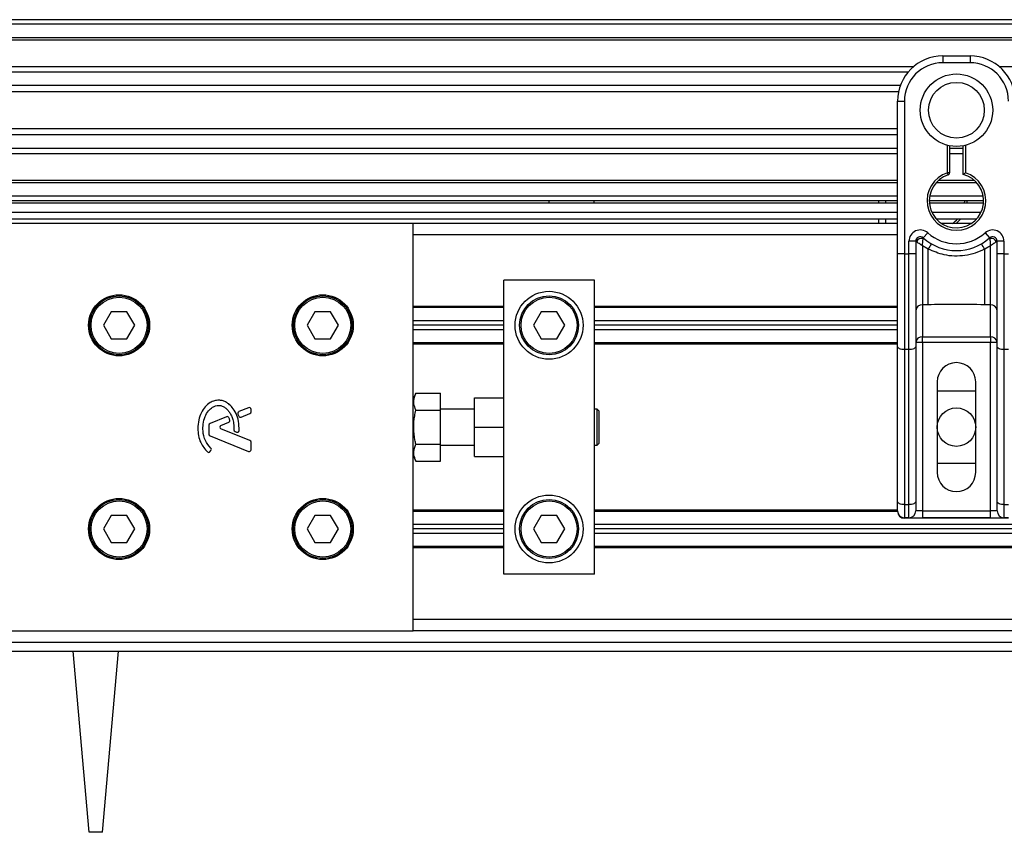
# Model space of a CAD drawing. Header units: millimetres. Extents: x 0 to 420, y 0 to 297.
# Tile 9 of 18: x 91 to 123, y 204 to 230. Entities that reach past the tile are written whole.
import ezdxf

# ---------------------------------------------------------------- set-up
doc = ezdxf.new("R2010")
doc.units = ezdxf.units.MM

msp = doc.modelspace()

# ---------------------------------------------------------------- linework, layer by layer
at = {"color": 7, "linetype": 'Continuous', "lineweight": 25}
for p, q in [((214.1119, 230.3195), (65.7053, 230.3195)), ((214.1119, 230.1711), (65.7053, 230.1711)), ((214.1119, 229.7259), (65.7053, 229.7259)), ((214.1119, 229.6502), (65.7053, 229.6502)), ((120.9126, 229.1322), (120.9126, 228.9096)), ((120.9126, 229.1322), (121.803, 229.1322)), ((121.803, 228.9096), (120.9126, 228.9096)), ((121.803, 229.1322), (121.803, 228.9096)), ((119.948, 228.776), (65.7053, 228.776)), ((119.7772, 228.6039), (65.7053, 228.6039)), ((157.0497, 228.776), (122.7676, 228.776)), ((119.5197, 228.1603), (65.7053, 228.1603)), ((119.4616, 227.9598), (65.7053, 227.9598)), ((119.4285, 226.3385), (119.4285, 227.6482)), ((119.4285, 227.6482), (119.6511, 227.6482)), ((119.6511, 227.6482), (119.6511, 222.6415)), ((119.4285, 226.7429), (65.7053, 226.7429)), ((119.4285, 226.5424), (65.7053, 226.5424)), ((119.4285, 225.396), (119.4285, 226.3385)), ((119.4285, 226.0989), (65.7053, 226.0989)), ((121.061, 225.3011), (121.061, 226.2009)), ((121.1352, 226.1843), (121.1352, 225.3011)), ((121.5804, 226.0989), (121.1352, 226.0989)), ((121.5804, 225.2454), (121.5804, 226.1843)), ((121.6546, 226.2009), (121.6546, 225.3011)), ((119.4285, 225.9267), (65.7053, 225.9267)), ((121.5804, 225.9267), (121.1352, 225.9267)), ((119.4285, 222.6415), (119.4285, 225.396)), ((119.4285, 225.0525), (65.7053, 225.0525)), ((121.9451, 225.0525), (120.7705, 225.0525)), ((121.0838, 225.2305), (121.061, 225.3011)), ((121.1352, 225.3011), (121.061, 225.3011)), ((119.4285, 224.9769), (65.7053, 224.9769)), ((122.0215, 224.9769), (120.6941, 224.9769)), ((119.4285, 224.5316), (65.7053, 224.5316)), ((119.4285, 224.3832), (65.7053, 224.3832)), ((107.994, 224.3832), (107.9875, 224.309)), ((109.4651, 224.3832), (109.4716, 224.309)), ((118.8083, 224.309), (118.8083, 224.3832)), ((119.0309, 224.3832), (119.0309, 224.309)), ((122.2482, 224.3832), (120.4674, 224.3832)), ((122.2358, 224.5316), (120.4798, 224.5316)), ((121.625, 224.309), (121.6281, 224.3832)), ((121.7023, 224.3832), (121.6994, 224.309)), ((119.4285, 224.309), (65.7053, 224.309)), ((122.2452, 224.309), (120.4705, 224.309)), ((70.8996, 224.0122), (119.4285, 224.0122)), ((70.8996, 223.7896), (119.4285, 223.7896)), ((118.8083, 223.6412), (118.8083, 223.7896)), ((119.0309, 223.7896), (119.0309, 223.6412)), ((120.5483, 224.0122), (122.1673, 224.0122)), ((120.6941, 223.7896), (122.0215, 223.7896)), ((103.549, 223.6412), (65.7053, 223.6412)), ((103.549, 217.6066), (103.549, 223.6412)), ((119.4285, 223.6412), (103.549, 223.6412)), ((121.85, 223.6412), (120.8656, 223.6412)), ((119.4285, 223.2702), (103.549, 223.2702)), ((120.2695, 223.1665), (120.4179, 223.3324)), ((122.2977, 223.3324), (122.4461, 223.1665)), ((119.7995, 222.6415), (119.7995, 223.0558)), ((120.0222, 223.0558), (119.7995, 223.0558)), ((120.0222, 223.0558), (120.0222, 222.6415)), ((120.0435, 223.0403), (120.0222, 223.0403)), ((120.4296, 222.7984), (120.2448, 222.9106)), ((120.2448, 222.9106), (120.2448, 220.9737)), ((120.4296, 220.9737), (120.4296, 222.7984)), ((122.4709, 222.9106), (122.286, 222.7984)), ((122.286, 220.9737), (122.286, 222.7984)), ((122.4709, 220.9737), (122.4709, 222.9106)), ((122.6935, 223.0403), (122.6721, 223.0403)), ((122.6935, 222.6415), (122.6935, 223.0558)), ((122.9161, 223.0558), (122.6935, 223.0558)), ((122.9161, 223.0558), (122.9161, 222.6415)), ((119.4285, 219.5996), (119.4285, 222.6415)), ((119.6511, 222.6415), (119.4285, 222.6415)), ((119.6511, 222.6415), (119.6511, 219.5055)), ((119.6511, 222.6415), (119.7995, 222.6415)), ((119.7995, 219.5055), (119.7995, 222.6415)), ((120.0222, 222.6415), (119.7995, 222.6415)), ((120.0222, 222.6415), (120.0222, 219.5996)), ((122.9161, 222.6415), (122.6935, 222.6415)), ((122.6935, 219.5996), (122.6935, 222.6415)), ((122.9161, 222.6415), (122.9161, 219.5055)), ((122.9161, 222.6415), (123.0645, 222.6415)), ((106.5172, 217.3499), (106.5172, 221.7861)), ((109.4853, 221.7861), (106.5172, 221.7861)), ((109.4853, 212.1397), (109.4853, 221.7861)), ((106.5172, 220.9179), (103.549, 220.9179)), ((106.5172, 220.8808), (103.549, 220.8808)), ((119.4285, 220.9179), (109.4853, 220.9179)), ((119.4285, 220.8808), (109.4853, 220.8808)), ((120.4296, 220.9737), (120.2448, 220.9737)), ((120.2448, 220.9737), (120.2448, 219.923)), ((122.4709, 220.9737), (122.286, 220.9737)), ((122.4709, 219.923), (122.4709, 220.9737)), ((93.6455, 220.7473), (93.3885, 220.302)), ((94.1596, 220.7473), (93.6455, 220.7473)), ((94.4167, 220.302), (94.1596, 220.7473)), ((100.3238, 220.7473), (100.0668, 220.302)), ((100.8379, 220.7473), (100.3238, 220.7473)), ((101.095, 220.302), (100.8379, 220.7473)), ((107.7442, 220.7473), (107.4871, 220.302)), ((108.2583, 220.7473), (107.7442, 220.7473)), ((108.5153, 220.302), (108.2583, 220.7473)), ((93.3885, 220.302), (93.6455, 219.8568)), ((94.1596, 219.8568), (94.4167, 220.302)), ((100.0668, 220.302), (100.3238, 219.8568)), ((100.8379, 219.8568), (101.095, 220.302)), ((106.5172, 220.4505), (103.549, 220.4505)), ((106.5172, 220.302), (103.549, 220.302)), ((107.4871, 220.302), (107.7442, 219.8568)), ((108.2583, 219.8568), (108.5153, 220.302)), ((119.4285, 220.4505), (109.4853, 220.4505)), ((119.4285, 220.302), (109.4853, 220.302)), ((93.6455, 219.8568), (94.1596, 219.8568)), ((100.3238, 219.8568), (100.8379, 219.8568)), ((106.5172, 220.1536), (103.549, 220.1536)), ((107.7442, 219.8568), (108.2583, 219.8568)), ((119.4285, 220.1536), (109.4853, 220.1536)), ((120.2448, 219.923), (122.4709, 219.923)), ((120.2448, 219.7406), (120.2448, 219.923)), ((122.4709, 219.923), (122.4709, 219.7406)), ((106.5172, 219.7233), (103.549, 219.7233)), ((106.5172, 219.6862), (103.549, 219.6862)), ((119.4285, 219.7233), (109.4853, 219.7233)), ((119.4285, 219.6862), (109.4853, 219.6862)), ((119.4285, 214.5173), (119.4285, 219.5996)), ((120.2448, 219.7406), (120.0222, 219.7406)), ((120.0222, 219.5996), (120.0222, 214.5173)), ((120.2448, 219.7406), (120.2448, 214.2174)), ((122.4709, 219.7406), (120.2448, 219.7406)), ((122.4709, 214.2174), (122.4709, 219.7406)), ((122.6935, 219.7406), (122.4709, 219.7406)), ((122.6935, 214.5173), (122.6935, 219.5996)), ((119.7995, 219.5055), (119.6511, 219.5055)), ((119.6511, 219.5055), (119.6511, 214.4232)), ((119.7995, 214.4232), (119.7995, 219.5055)), ((123.0645, 219.5055), (122.9161, 219.5055)), ((122.9161, 219.5055), (122.9161, 214.4232)), ((120.7271, 218.447), (120.7271, 215.4788)), ((121.9885, 215.4788), (121.9885, 218.447)), ((103.6318, 218.0768), (103.549, 217.8904)), ((103.6318, 218.0768), (104.4395, 218.0768)), ((104.4395, 217.5198), (104.4395, 218.0768)), ((105.5525, 216.9629), (105.5525, 217.9275)), ((105.5525, 217.9275), (106.5172, 217.9275)), ((120.7271, 218.1502), (121.9885, 218.1502)), ((98.1467, 217.5986), (97.8332, 217.4706)), ((103.549, 216.9629), (103.549, 217.6066)), ((97.4269, 217.3047), (96.8853, 217.0836)), ((97.8011, 217.3923), (97.8314, 217.3216)), ((97.9084, 217.2901), (98.1916, 217.4056)), ((98.2285, 217.4606), (98.2285, 217.5437)), ((103.6318, 217.5198), (104.4395, 217.5198)), ((105.5525, 217.5565), (104.4395, 217.5565)), ((104.4395, 216.406), (104.4395, 217.5198)), ((106.5172, 216.9629), (106.5172, 217.3499)), ((109.5743, 217.5565), (109.4853, 217.5565)), ((109.6337, 217.4972), (109.5743, 217.5565)), ((109.5743, 216.3693), (109.5743, 217.5565)), ((109.6337, 217.4972), (109.6337, 216.4286)), ((96.8484, 217.0287), (96.8484, 216.7355)), ((97.2417, 217.0179), (97.4977, 217.1223)), ((103.549, 216.3192), (103.549, 216.9629)), ((105.5525, 215.9983), (105.5525, 216.9629)), ((105.5525, 216.9629), (106.5172, 216.9629)), ((106.5172, 216.5759), (106.5172, 216.9629)), ((96.8853, 216.6806), (98.1467, 216.1656)), ((98.1916, 216.5201), (97.2417, 216.9079)), ((97.704, 216.8178), (97.754, 216.7969)), ((98.2285, 216.2205), (98.2285, 216.4652)), ((103.549, 210.2846), (103.549, 216.3192)), ((103.6318, 216.406), (104.4395, 216.406)), ((104.4395, 215.849), (104.4395, 216.406)), ((104.4395, 216.3693), (105.5525, 216.3693)), ((106.5172, 212.1397), (106.5172, 216.5759)), ((109.4853, 216.3693), (109.5743, 216.3693)), ((109.5743, 216.3693), (109.6337, 216.4286)), ((96.8823, 216.1558), (96.9142, 216.1941)), ((103.549, 216.0354), (103.6318, 215.849)), ((105.5525, 215.9983), (106.5172, 215.9983)), ((103.6318, 215.849), (104.4395, 215.849)), ((121.9885, 215.7756), (120.7271, 215.7756)), ((119.4285, 214.2174), (119.4285, 214.5173)), ((119.6511, 214.4232), (119.7995, 214.4232)), ((119.6511, 214.4232), (119.6511, 213.9948)), ((119.7995, 213.9948), (119.7995, 214.4232)), ((120.0222, 214.5173), (120.0222, 214.2174)), ((122.6935, 214.2174), (122.6935, 214.5173)), ((122.9161, 214.4232), (123.0645, 214.4232)), ((122.9161, 214.4232), (122.9161, 213.9948)), ((93.6455, 214.069), (93.3885, 213.6237)), ((94.1596, 214.069), (93.6455, 214.069)), ((94.4167, 213.6237), (94.1596, 214.069)), ((100.3238, 214.069), (100.0668, 213.6237)), ((100.8379, 214.069), (100.3238, 214.069)), ((101.095, 213.6237), (100.8379, 214.069)), ((106.5172, 214.2396), (103.549, 214.2396)), ((106.5172, 214.2025), (103.549, 214.2025)), ((107.7442, 214.069), (107.4871, 213.6237)), ((108.2583, 214.069), (107.7442, 214.069)), ((108.5153, 213.6237), (108.2583, 214.069)), ((119.4285, 214.2396), (109.4853, 214.2396)), ((119.429, 214.2025), (109.4853, 214.2025)), ((120.2448, 214.2174), (120.0222, 214.2174)), ((120.2448, 214.2174), (120.2448, 213.9948)), ((120.2448, 214.2174), (122.4709, 214.2174)), ((122.6935, 214.2174), (122.4709, 214.2174)), ((122.4709, 213.9948), (122.4709, 214.2174)), ((106.5172, 213.7722), (103.549, 213.7722)), ((139.3723, 213.7722), (109.4853, 213.7722)), ((119.7995, 213.9948), (119.6511, 213.9948)), ((119.6524, 213.9948), (119.6524, 213.976)), ((123.0632, 213.976), (119.6524, 213.976)), ((119.7995, 213.9948), (120.2448, 213.9948)), ((122.4709, 213.9948), (120.2448, 213.9948)), ((122.4709, 213.9948), (122.9161, 213.9948)), ((123.0645, 213.9948), (122.9161, 213.9948)), ((93.3885, 213.6237), (93.6455, 213.1785)), ((94.1596, 213.1785), (94.4167, 213.6237)), ((100.0668, 213.6237), (100.3238, 213.1785)), ((100.8379, 213.1785), (101.095, 213.6237)), ((106.5172, 213.6237), (103.549, 213.6237)), ((106.5172, 213.4753), (103.549, 213.4753)), ((107.4871, 213.6237), (107.7442, 213.1785)), ((108.2583, 213.1785), (108.5153, 213.6237)), ((139.3521, 213.6237), (109.4853, 213.6237)), ((139.3723, 213.4753), (109.4853, 213.4753)), ((93.6455, 213.1785), (94.1596, 213.1785)), ((100.3238, 213.1785), (100.8379, 213.1785)), ((107.7442, 213.1785), (108.2583, 213.1785)), ((106.5172, 213.045), (103.549, 213.045)), ((106.5172, 213.0079), (103.549, 213.0079)), ((176.2683, 213.045), (109.4853, 213.045)), ((176.2683, 213.0079), (109.4853, 213.0079)), ((109.4853, 212.1397), (106.5172, 212.1397)), ((176.2683, 210.6556), (103.549, 210.6556)), ((65.7053, 210.2846), (103.549, 210.2846)), ((176.2683, 210.2846), (103.549, 210.2846)), ((65.7053, 209.9136), (204.1195, 209.9136)), ((65.7053, 209.6168), (214.1119, 209.6168)), ((92.9173, 203.6805), (92.3979, 209.6168)), ((93.3626, 203.6805), (93.882, 209.6168)), ((93.3626, 203.6805), (92.9173, 203.6805))]:
    msp.add_line(p, q, dxfattribs=at)
at = {"color": 7, "linetype": 'Continuous', "lineweight": 25, "flags": 128}
for points in [[(121.498, 223.7896), (121.3644, 223.6499), (121.354, 223.6412)], [(119.6511, 219.5055), (119.6077, 219.5074), (119.5659, 219.5127), (119.5275, 219.5214), (119.4937, 219.5331), (119.466, 219.5474), (119.4455, 219.5636), (119.4328, 219.5813), (119.4285, 219.5996)], [(120.0222, 219.5996), (120.0179, 219.5813), (120.0052, 219.5636), (119.9846, 219.5474), (119.9569, 219.5331), (119.9232, 219.5214), (119.8847, 219.5127), (119.843, 219.5074), (119.7995, 219.5055)], [(122.9161, 219.5055), (122.8727, 219.5074), (122.8309, 219.5127), (122.7924, 219.5214), (122.7587, 219.5331), (122.731, 219.5474), (122.7104, 219.5636), (122.6977, 219.5813), (122.6935, 219.5996)], [(119.6511, 214.4232), (119.6077, 214.425), (119.5659, 214.4304), (119.5275, 214.4391), (119.4937, 214.4508), (119.466, 214.465), (119.4455, 214.4813), (119.4328, 214.4989), (119.4285, 214.5173)], [(120.0222, 214.5173), (120.0179, 214.4989), (120.0052, 214.4813), (119.9846, 214.465), (119.9569, 214.4508), (119.9232, 214.4391), (119.8847, 214.4304), (119.843, 214.425), (119.7995, 214.4232)], [(122.9161, 214.4232), (122.8727, 214.425), (122.8309, 214.4304), (122.7924, 214.4391), (122.7587, 214.4508), (122.731, 214.465), (122.7104, 214.4813), (122.6977, 214.4989), (122.6935, 214.5173)]]:
    msp.add_lwpolyline(points, dxfattribs=at)
at = {"color": 7, "linetype": 'Continuous', "lineweight": 25}
for centre, radius in [((121.3578, 227.3514), 1.1881), ((121.3578, 227.3514), 0.9139), ((93.9026, 220.302), 1.0017), ((93.9026, 220.302), 0.9646), ((93.9026, 220.302), 0.9201), ((100.5809, 220.302), 1.0017), ((100.5809, 220.302), 0.9646), ((100.5809, 220.302), 0.9201), ((108.0012, 220.302), 1.113), ((108.0012, 220.302), 0.9646), ((108.0012, 220.302), 0.9201), ((121.3578, 216.9629), 0.6307), ((108.0012, 213.6237), 1.113), ((93.9026, 213.6237), 1.0017), ((93.9026, 213.6237), 0.9646), ((93.9026, 213.6237), 0.9201), ((100.5809, 213.6237), 1.0017), ((100.5809, 213.6237), 0.9646), ((100.5809, 213.6237), 0.9201), ((108.0012, 213.6237), 0.9646), ((108.0012, 213.6237), 0.9201)]:
    msp.add_circle(centre, radius, dxfattribs=at)
for centre, radius, start, end in [((120.9126, 227.6482), 1.4841, 90, 180), ((120.9126, 227.6482), 1.2615, 90, 180), ((121.803, 227.6482), 1.4841, 0, 90), ((121.803, 227.6482), 1.2615, 0, 90), ((121.3578, 224.3832), 0.9646, 107.92021, 72.07979), ((121.3578, 224.3832), 0.8904, 107.92021, 75.52249), ((121.061, 225.3011), 0.0742, 287.92021, 0), ((120.7376, 224.3832), 0.8904, 303.55731, 318.18969), ((120.1706, 223.0558), 0.371, 48.18969, 180), ((122.5451, 223.0558), 0.371, 0, 131.81031), ((120.1706, 223.0558), 0.1484, 48.18969, 180), ((120.1706, 223.0558), 0.1484, 48.19069, 179.99948), ((120.2167, 222.9555), 0.1929, 75.20753, 153.90631), ((121.3578, 224.3832), 1.6325, 228.18969, 311.81031), ((121.3578, 224.3832), 1.4099, 228.18969, 311.81031), ((122.5451, 223.0558), 0.1484, 0, 131.81031), ((122.5451, 223.0558), 0.1484, 0.00052, 131.80931), ((122.4989, 222.9555), 0.1929, 26.09369, 104.79247), ((121.3509, 222.3216), 1.0374, 141.32705, 152.63541), ((121.3647, 222.3216), 1.0374, 27.36459, 38.67295), ((120.2265, 220.769), 0.2055, 84.88893, 173.75645), ((122.4892, 220.769), 0.2055, 6.24355, 95.11107), ((120.2265, 219.7183), 0.2055, 84.88893, 173.75645), ((122.4892, 219.7183), 0.2055, 6.24355, 95.11107), ((121.3578, 218.447), 0.6307, 0, 180), ((98.1691, 217.5437), 0.0594, 0, 112.20926), ((97.4493, 217.2498), 0.0594, 22.3787, 112.20929), ((97.8556, 217.4157), 0.0594, 112.20926, 203.24584), ((97.886, 217.345), 0.0594, 203.24584, 292.20927), ((98.1691, 217.4606), 0.0594, 292.20927, 0), ((96.9077, 217.0287), 0.0594, 112.20929, 180), ((97.2642, 216.9629), 0.0594, 112.20926, 247.79071), ((97.4752, 217.1773), 0.0594, 292.20926, 16.93498), ((96.9077, 216.7355), 0.0594, 180, 247.79071), ((97.7269, 216.8726), 0.0594, 180.035, 247.29049), ((97.7769, 216.8516), 0.0594, 247.29049, 356.67135), ((98.1691, 216.4652), 0.0594, 0, 67.79071), ((96.8367, 216.1938), 0.0594, 228.8059, 320.16689), ((96.8686, 216.2321), 0.0594, 320.16689, 48.97709), ((98.1691, 216.2205), 0.0594, 247.79071, 0), ((121.3578, 215.4788), 0.6307, 180, 0), ((119.6511, 214.2174), 0.2226, 180, 270), ((119.7995, 214.2174), 0.2226, 270, 0), ((122.9161, 214.2174), 0.2226, 180, 270)]:
    msp.add_arc(centre, radius, start, end, dxfattribs=at)
msp.add_ellipse((119.6524, 214.1986), major_axis=(0.1574, -0.1574), ratio=0.9999746, start_param=3.9270289, end_param=5.4977491, dxfattribs=at)
for points, knots in [([(121.5804, 225.2454), (121.581, 225.2459), (121.5822, 225.2468), (121.5913, 225.2538), (121.6052, 225.2644), (121.6251, 225.2794), (121.6426, 225.2923), (121.6529, 225.2998), (121.6544, 225.3009), (121.6546, 225.3011)], [0, 0, 0, 0, 0.1619499, 0.3233619, 0.4972773, 0.7062892, 0.9573608, 0.9948044, 1, 1, 1, 1]), ([(120.2448, 222.9106), (120.2448, 222.911), (120.2448, 222.9118), (120.2449, 222.9131), (120.245, 222.9147), (120.2451, 222.9169), (120.2453, 222.9204), (120.2456, 222.9259), (120.2461, 222.9345), (120.247, 222.9481), (120.2485, 222.9705), (120.2519, 223.0137), (120.2559, 223.0564), (120.2613, 223.1059), (120.264, 223.1265), (120.2659, 223.142)], [0, 0, 0, 0, 0.004266, 0.0088901, 0.0138063, 0.0214465, 0.0333306, 0.0518502, 0.0808258, 0.1265764, 0.2004509, 0.327518, 0.6126852, 0.71116, 1, 1, 1, 1]), ([(120.2695, 223.1665), (120.2694, 223.1663), (120.2693, 223.1657), (120.2682, 223.1587), (120.2667, 223.1472), (120.2659, 223.142)], [0, 0, 0, 0, 0.1978945, 0.6297578, 1, 1, 1, 1]), ([(122.4461, 223.1665), (122.4462, 223.1659), (122.4465, 223.1647), (122.4478, 223.1557), (122.4491, 223.146), (122.4497, 223.142)], [0, 0, 0, 0, 0.3358482, 0.722383, 1, 1, 1, 1]), ([(122.4497, 223.142), (122.4517, 223.1265), (122.4543, 223.1059), (122.4597, 223.0564), (122.4638, 223.0137), (122.4671, 222.9705), (122.4686, 222.9481), (122.4695, 222.9345), (122.47, 222.9259), (122.4703, 222.9204), (122.4705, 222.9169), (122.4706, 222.9147), (122.4707, 222.9131), (122.4708, 222.9118), (122.4708, 222.911), (122.4709, 222.9106)], [0, 0, 0, 0, 0.28884, 0.3873148, 0.672482, 0.7995491, 0.8734236, 0.9191742, 0.9481498, 0.9666694, 0.9785535, 0.9861937, 0.9911099, 0.995734, 1, 1, 1, 1]), ([(120.0435, 223.0403), (120.0389, 223.0436), (120.0291, 223.0508), (120.023, 223.0553), (120.0224, 223.0557), (120.0222, 223.0558)], [0, 0, 0, 0, 0.3727547, 0.8035537, 1, 1, 1, 1]), ([(120.2448, 222.9106), (120.2444, 222.9108), (120.2439, 222.9112), (120.243, 222.9117), (120.2421, 222.9123), (120.2406, 222.9131), (120.2384, 222.9145), (120.2351, 222.9166), (120.2299, 222.9197), (120.222, 222.9247), (120.2096, 222.9323), (120.1897, 222.9447), (120.1529, 222.9677), (120.117, 222.9907), (120.0749, 223.0185), (120.0569, 223.031), (120.0435, 223.0403)], [0, 0, 0, 0, 0.0041906, 0.0068565, 0.010501, 0.0160828, 0.0246331, 0.0377369, 0.0578443, 0.0887963, 0.1368222, 0.212883, 0.3405739, 0.6117157, 0.7098737, 1, 1, 1, 1]), ([(122.286, 222.7984), (122.1834, 222.7516), (121.9754, 222.6567), (121.6401, 222.5814), (121.2952, 222.5623), (120.8799, 222.6075), (120.601, 222.7258), (120.4296, 222.7984)], [0, 0, 0, 0, 0.1753478, 0.3555794, 0.5310184, 0.7118811, 1, 1, 1, 1]), ([(122.6721, 223.0403), (122.6587, 223.031), (122.6407, 223.0185), (122.5986, 222.9907), (122.5627, 222.9677), (122.526, 222.9447), (122.506, 222.9323), (122.4936, 222.9247), (122.4857, 222.9197), (122.4805, 222.9166), (122.4772, 222.9145), (122.475, 222.9131), (122.4736, 222.9123), (122.4726, 222.9117), (122.4717, 222.9112), (122.4712, 222.9108), (122.4709, 222.9106)], [0, 0, 0, 0, 0.2901263, 0.3882843, 0.6594261, 0.787117, 0.8631778, 0.9112037, 0.9421557, 0.9622631, 0.9753669, 0.9839172, 0.989499, 0.9931435, 0.9958094, 1, 1, 1, 1]), ([(122.6935, 223.0558), (122.6929, 223.0555), (122.6918, 223.0546), (122.684, 223.0489), (122.6756, 223.0429), (122.6721, 223.0403)], [0, 0, 0, 0, 0.3336844, 0.7201517, 1, 1, 1, 1]), ([(122.286, 220.9737), (121.9393, 220.9804), (121.3204, 220.9924), (120.7017, 220.9794), (120.4296, 220.9737)], [0, 0, 0, 0, 0.56028269, 1, 1, 1, 1]), ([(103.6318, 217.5198), (103.6059, 217.5894), (103.5534, 217.7307), (103.5692, 217.9196), (103.6147, 218.0339), (103.6318, 218.0768)], [0, 0, 0, 0, 0.37729563, 0.76615575, 1, 1, 1, 1]), ([(97.8362, 216.8482), (97.8354, 216.9504), (97.834, 217.1433), (97.7502, 217.4047), (97.6346, 217.5978), (97.5089, 217.7192), (97.3966, 217.7919), (97.304, 217.8278), (97.2287, 217.8425), (97.1433, 217.8484), (97.026, 217.8321), (96.87, 217.7639), (96.7166, 217.6331), (96.5878, 217.4361), (96.5002, 217.1913), (96.4895, 217.0116), (96.4839, 216.9173)], [0, 0, 0, 0, 0.1173532, 0.2214132, 0.3124081, 0.3742876, 0.4213099, 0.4659831, 0.4878368, 0.509614, 0.5646082, 0.6224153, 0.7039898, 0.7931926, 0.8914433, 1, 1, 1, 1]), ([(96.9076, 216.2769), (96.8422, 216.3543), (96.7063, 216.515), (96.6478, 216.8039), (96.6541, 217.0724), (96.7097, 217.3009), (96.8185, 217.4908), (96.9445, 217.6065), (97.0625, 217.6625), (97.1471, 217.6777), (97.2109, 217.6734), (97.2791, 217.6578), (97.3591, 217.6204), (97.4441, 217.5502), (97.5128, 217.4644), (97.576, 217.3644), (97.6273, 217.2361), (97.6621, 217.0698), (97.6656, 216.9427), (97.6675, 216.8725)], [0, 0, 0, 0, 0.1089846, 0.2264307, 0.3101322, 0.4019204, 0.479438, 0.5456937, 0.5848024, 0.6205782, 0.6379505, 0.654319, 0.6966016, 0.7328168, 0.7736417, 0.8159142, 0.8614551, 0.9236094, 1, 1, 1, 1]), ([(97.532, 217.1946), (97.5273, 217.2092), (97.5189, 217.2355), (97.5087, 217.2611), (97.5042, 217.2724)], [0, 0, 0, 0, 0.5581387, 1, 1, 1, 1]), ([(103.6318, 216.406), (103.6223, 216.4512), (103.5861, 216.6239), (103.5537, 216.9343), (103.5791, 217.2634), (103.619, 217.4573), (103.6318, 217.5198)], [0, 0, 0, 0, 0.1234547, 0.4713436, 0.829407, 1, 1, 1, 1]), ([(96.4839, 216.9173), (96.4887, 216.8396), (96.4985, 216.6819), (96.5802, 216.4047), (96.7152, 216.246), (96.7976, 216.1492)], [0, 0, 0, 0, 0.2744297, 0.55715603, 1, 1, 1, 1]), ([(103.6318, 215.849), (103.6059, 215.9186), (103.5534, 216.0599), (103.5692, 216.2488), (103.6147, 216.363), (103.6318, 216.406)], [0, 0, 0, 0, 0.3772956, 0.7661558, 1, 1, 1, 1])]:
    msp.add_open_spline(points, degree=3, knots=knots, dxfattribs=at)

doc.saveas('drawing.dxf')
